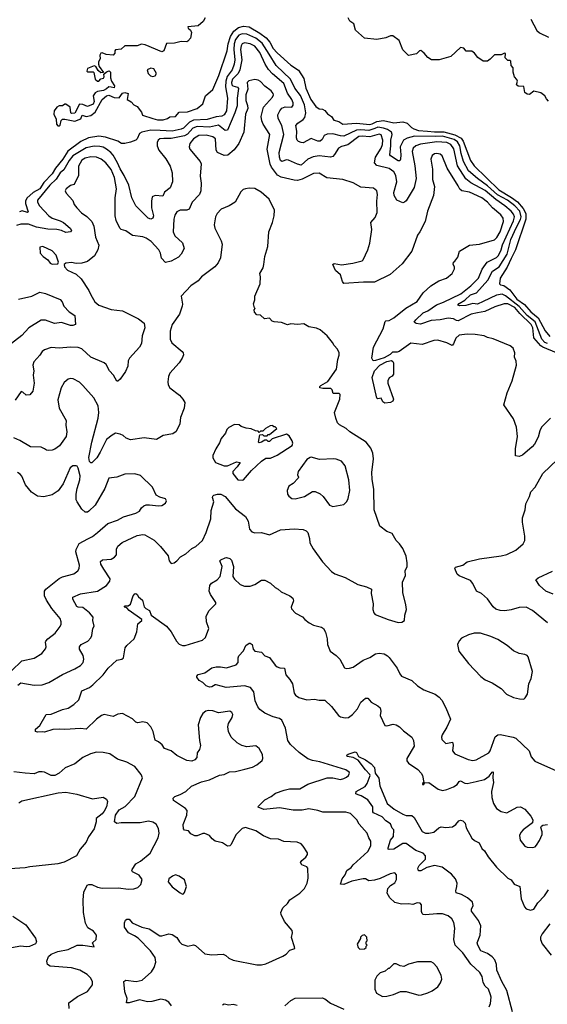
# Model space of a CAD drawing. Extents: x 2086813 to 2278017, y 548126 to 753336.
# Tile 127 of 256: x 2094316 to 2098983, y 641152 to 649860. Entities that reach past the tile are written whole.
import ezdxf

# ---------------------------------------------------------------- set-up
doc = ezdxf.new("R2010")
doc.units = 0

msp = doc.modelspace()

# ---------------------------------------------------------------- linework, layer by layer
at = {"layer": '0CON10XD'}
for points in [[(2095956, 649875), (2095938.8, 649845), (2095895, 649806.2), (2095805, 649797.5), (2095806.7, 649785), (2095826.1, 649766.1), (2095836.2, 649745), (2095826, 649695), (2095805, 649668.8), (2095795, 649664), (2095745, 649668), (2095685, 649650.8), (2095615, 649650), (2095591.2, 649585), (2095575, 649576.2), (2095425, 649637.5), (2095395, 649642.5), (2095355, 649630), (2095245, 649627.5), (2095215, 649600), (2095165, 649592.5), (2095157.5, 649585), (2095157, 649563), (2095143, 649547), (2095080.7, 649550.7), (2095045, 649566.7), (2095035, 649562.5), (2095023.8, 649545), (2095026.7, 649515), (2095013.6, 649486.4), (2095012.5, 649465), (2095020, 649445), (2095058.3, 649391.7), (2095035, 649390), (2095010.7, 649410.7), (2094990, 649445), (2094975, 649452.5), (2094915, 649428.8), (2094910, 649405), (2094915, 649397.5), (2094965, 649400), (2094972.5, 649392.5), (2094983.3, 649335), (2095005, 649316.2), (2095015, 649316.7), (2095035, 649336.7), (2095056.2, 649343.8), (2095062.5, 649355), (2095061.7, 649378.3), (2095085, 649400), (2095107, 649407), (2095120, 649395), (2095120, 649345), (2095127.5, 649315), (2095156.2, 649275), (2095152.5, 649257.5), (2095124.2, 649264.2), (2095105, 649266.7), (2095085, 649248), (2095057.5, 649235), (2095005, 649223.8), (2094985, 649213.3), (2094966.2, 649185), (2094975.8, 649135), (2094965, 649113.3), (2094915, 649092.5), (2094875, 649110), (2094845, 649112.5), (2094805, 649033.3), (2094775, 649030), (2094767.5, 649035), (2094762.5, 649085), (2094725, 649112.5), (2094715, 649112.5), (2094695, 649097.5), (2094665, 649097.5), (2094645, 649087.5), (2094620, 649055), (2094617.5, 649025), (2094639.3, 648979.3), (2094643.3, 648935), (2094655, 648922.5), (2094665, 648920), (2094673, 648927), (2094682.3, 648967.7), (2094695, 648980), (2094715, 648981.2), (2094805, 648963.3), (2094858.3, 648981.7), (2094870, 649015), (2094905, 649002.5), (2094945, 649011.2), (2094985, 649041.2), (2095046.7, 649155), (2095085, 649187.5), (2095105, 649192.5), (2095153, 649173), (2095195, 649170), (2095225, 649210), (2095245, 649216.7), (2095277, 649207), (2095267.5, 649155), (2095302, 649132), (2095325, 649107.5), (2095355, 649092.5), (2095392.5, 649042.5), (2095403.8, 649015), (2095494.2, 648985.8), (2095535.4, 648975.4), (2095585.4, 648974.6), (2095623.3, 648985), (2095645, 649001.2), (2095695, 649003.8), (2095728.3, 649041.7), (2095800, 649045), (2095885, 649075.7), (2095935.7, 649114.3), (2095960, 649185), (2096025, 649243.8), (2096078.9, 649365), (2096151.9, 649585), (2096159.8, 649645), (2096180.1, 649709.9), (2096211.3, 649758.7), (2096250.4, 649789.6), (2096295, 649803.1), (2096345.2, 649795.2), (2096440.9, 649740.9), (2096497.9, 649697.9), (2096529.5, 649659.5), (2096559.8, 649605), (2096593.3, 649566.7), (2096715, 649457.5), (2096783.1, 649413.1), (2096829.2, 649339.2), (2096848.8, 649255), (2096892.7, 649155), (2096935, 649091.2), (2096965, 649071.2), (2096995, 649067.5), (2097015, 649057.5), (2097038.3, 649028.3), (2097073.8, 649003.8), (2097095, 648971.2), (2097139.5, 648959.5), (2097175.7, 648935.7), (2097295, 648943.9), (2097415, 648933.4), (2097435, 648937.9), (2097475, 648960.1), (2097535, 648969.2), (2097625, 648948.6), (2097705, 648957.6), (2097744.7, 648944.7), (2097781.9, 648905), (2097803.3, 648893.3), (2097845, 648881), (2097925, 648874.9), (2097985, 648867.8), (2098069, 648869), (2098165, 648842), (2098220.9, 648810.9), (2098240.2, 648785), (2098302.7, 648615), (2098335, 648567.4), (2098555.2, 648355), (2098667.4, 648287.4), (2098718.9, 648248.9), (2098769.4, 648189.4), (2098792.3, 648145), (2098794.4, 648095), (2098701.9, 647825), (2098665, 647746.9), (2098627.5, 647672.5), (2098566.9, 647575), (2098559.2, 647525), (2098570, 647515), (2098599.2, 647509.2), (2098651, 647471), (2098715, 647388.1), (2098780.7, 647340.8), (2098838.6, 647275), (2098903.3, 647223.3), (2098965, 647109.3), (2099005, 647056.6)], [(2098995, 649140), (2098975, 649160), (2098962.5, 649185), (2098925, 649212.5), (2098865, 649226.2), (2098825, 649197.5), (2098805, 649200), (2098783.3, 649215), (2098775, 649267.5), (2098725, 649272.5), (2098710, 649285), (2098720, 649315), (2098715, 649330), (2098693, 649353), (2098680, 649395), (2098680, 649435), (2098662.5, 649455), (2098661.7, 649491.7), (2098655, 649500), (2098635, 649500), (2098611.7, 649521.7), (2098615, 649560), (2098605, 649562.5), (2098575, 649550), (2098515, 649548.8), (2098479.3, 649510.7), (2098455, 649492.5), (2098415, 649493.3), (2098370, 649525), (2098340, 649565), (2098315, 649580), (2098265, 649580), (2098245, 649607.5), (2098215, 649613.3), (2098130, 649535), (2098026.1, 649503.9), (2097960, 649505), (2097926.7, 649525), (2097894.2, 649564.2), (2097865, 649586.7), (2097854.2, 649585.8), (2097825, 649558.8), (2097755, 649542.5), (2097705, 649593.3), (2097673.3, 649675), (2097615.8, 649715.8), (2097595, 649716), (2097555, 649698.6), (2097475, 649685.7), (2097367, 649697), (2097286.3, 649766.3), (2097273.3, 649823.3), (2097238, 649848), (2097220.8, 649875)], [(2098838.1, 649865), (2098891.2, 649765), (2098915, 649744), (2098995, 649706.2)], [(2097458.9, 648898.9), (2097405, 648879.3), (2097335, 648886.4), (2097296.7, 648883.3), (2097185, 648830.2), (2097155, 648832), (2097085, 648850.4), (2097035, 648848.8), (2097008.5, 648835), (2096990.9, 648799.1), (2096974.7, 648785.3), (2096955, 648786.2), (2096895, 648810), (2096825, 648771.5), (2096805, 648773.1), (2096783.4, 648783.4), (2096772.2, 648795), (2096765.4, 648815), (2096768.9, 648875), (2096758.9, 648925), (2096775.6, 648945), (2096824, 648976), (2096838.8, 648995), (2096846.3, 649035), (2096835, 649106.5), (2096800.1, 649190.1), (2096751, 649255), (2096710.6, 649335), (2096584.8, 649455), (2096522.5, 649555), (2096460.7, 649650.7), (2096405, 649697.2), (2096325, 649732.7), (2096285, 649733.5), (2096255, 649723), (2096226.6, 649685), (2096212.3, 649645), (2096209.2, 649595), (2096218.6, 649505), (2096213.5, 649465), (2096194.8, 649415), (2096151.9, 649358.1), (2096138.9, 649315), (2096137.2, 649267.2), (2096154.7, 649165), (2096145.3, 649055), (2096125, 649019.1), (2096105, 649007.2), (2096055, 649001.4), (2095975, 648976.3), (2095855, 648972), (2095817.5, 648952.5), (2095765, 648901.2), (2095745, 648890.2), (2095665, 648874.8), (2095559.3, 648879.3), (2095476.8, 648883.2), (2095395.4, 648864.6), (2095375.5, 648854.5), (2095354.3, 648805), (2095344.4, 648795), (2095295, 648775.2), (2095245, 648763.8), (2095215.7, 648765.7), (2095184.7, 648784.7), (2095075, 648819.7), (2095015, 648830), (2094925, 648813.9), (2094857.5, 648782.5), (2094741.7, 648698.3), (2094698, 648625), (2094634.4, 648545.6), (2094605, 648497), (2094530.7, 648419.3), (2094495, 648364.8), (2094435, 648331.9), (2094379.8, 648280.2), (2094368.1, 648255), (2094366.3, 648235), (2094390.7, 648159.3), (2094385, 648156), (2094338.2, 648168.2), (2094315, 648160)], [(2096439.1, 649570.9), (2096395, 649626.4), (2096355, 649647.6), (2096305, 649654), (2096285, 649645.4), (2096275, 649627.5), (2096270.4, 649595), (2096280.2, 649505), (2096262.6, 649415), (2096247.5, 649382.5), (2096198.4, 649335), (2096190, 649305), (2096194.1, 649285), (2096202.9, 649275), (2096242.6, 649262.6), (2096251.7, 649251.7), (2096238.9, 649165), (2096241.2, 649098.8), (2096220.2, 649035), (2096155, 648883.5), (2096135, 648880.8), (2096075, 648927.5), (2095995, 648910.3), (2095885, 648916.4), (2095848.2, 648901.8), (2095802.1, 648847.9), (2095775, 648832.5), (2095655, 648808.1), (2095590.8, 648809.2), (2095556.7, 648805), (2095540, 648795), (2095532.5, 648775), (2095532.2, 648745), (2095547.1, 648707.1), (2095609, 648629), (2095648.5, 648565), (2095665.7, 648504.3), (2095668.6, 648425), (2095648, 648372), (2095598, 648335), (2095581.2, 648298.8), (2095514.2, 648305.8), (2095487.7, 648292.3), (2095481.4, 648255), (2095482.9, 648195), (2095500, 648125), (2095493.8, 648105), (2095475, 648094.3), (2095452.9, 648105), (2095342.9, 648215), (2095307.9, 648285), (2095281.3, 648395), (2095241.2, 648481.2), (2095205, 648540), (2095182.4, 648595), (2095141.9, 648661.9), (2095122.7, 648685), (2095083.8, 648715), (2095055, 648731), (2095025, 648738), (2094975, 648741.7), (2094905, 648727.6), (2094785, 648654.8), (2094752.6, 648615), (2094706.8, 648533.2), (2094673.8, 648505), (2094639.6, 648450.4), (2094582.4, 648395), (2094473.2, 648265), (2094474.6, 648245), (2094492.3, 648215), (2094572.9, 648125), (2094605, 648104.1), (2094675, 648082.4), (2094704.5, 648065), (2094764, 648015), (2094773.3, 647995), (2094766.7, 647985), (2094725, 647978.1), (2094685.3, 647995.3), (2094645, 648003.3), (2094565, 648007.6), (2094464.5, 648024.5), (2094395, 648050), (2094325, 648051.8), (2094289.4, 648040.6)], [(2099065.7, 646915), (2098942.4, 646962.4), (2098925, 646974.8), (2098865.3, 647045.3), (2098854, 647135), (2098840.3, 647165), (2098740.1, 647260.1), (2098695.1, 647315), (2098635, 647345.5), (2098603.2, 647346.8), (2098519.2, 647320.8), (2098431.4, 647278.6), (2098365, 647267.6), (2098310, 647255), (2098195, 647197.7), (2098179.1, 647199.1), (2098153, 647213), (2098105, 647219.6), (2098035, 647205.8), (2097955, 647199.3), (2097861.7, 647168.3), (2097823.2, 647173.2), (2097806.2, 647185), (2097819.2, 647205), (2097885, 647266.9), (2097926.1, 647283.9), (2098002.5, 647337.5), (2098065, 647361.2), (2098218.2, 647435), (2098306.1, 647505), (2098375, 647573.9), (2098405.9, 647654.1), (2098450, 647715), (2098532.7, 647757.3), (2098551.4, 647775), (2098575.6, 647824.4), (2098587.8, 647867.8), (2098685, 648082.1), (2098692.2, 648115), (2098685, 648138.8), (2098665.2, 648165), (2098608.2, 648215), (2098528.8, 648268.8), (2098435, 648349.4), (2098308.2, 648418.2), (2098263.2, 648453.2), (2098188.1, 648568.1), (2098156.5, 648716.5), (2098130.6, 648755), (2098095, 648773.1), (2098005, 648780.5), (2097861.3, 648758.7), (2097819.5, 648745), (2097797.9, 648725), (2097788.2, 648695), (2097812.5, 648567.5), (2097822.2, 648455), (2097805.3, 648375), (2097735, 648257.5), (2097721.5, 648245), (2097705, 648241.1), (2097651.9, 648265), (2097628, 648305), (2097627.2, 648332.8), (2097651.4, 648425), (2097642.3, 648482.3), (2097626.8, 648515), (2097585, 648542.5), (2097475, 648570.5), (2097453.7, 648593.7), (2097464.7, 648645), (2097514.7, 648725), (2097525.8, 648755), (2097527.9, 648795), (2097512.4, 648842.4), (2097495, 648846.4), (2097414.8, 648825.2), (2097345, 648831), (2097315, 648825.7), (2097218.2, 648751.8), (2097161.8, 648738.2), (2097135.6, 648725), (2097102.4, 648667.6), (2097085, 648649.2), (2097065, 648643.4), (2096965, 648654.7), (2096911.7, 648648.3), (2096864.1, 648625.9), (2096805, 648574.1), (2096775, 648581.2), (2096695, 648618.2), (2096675, 648619.5), (2096635, 648605.6), (2096623.5, 648613.5), (2096613.1, 648645), (2096610.8, 648685), (2096653.7, 648845), (2096634.2, 648925), (2096602.3, 648985), (2096601.2, 649018.8), (2096616, 649054), (2096635, 649078.1), (2096665, 649088.5), (2096722.5, 649087.5), (2096734.3, 649105), (2096734.5, 649125), (2096723.3, 649155), (2096685, 649208.9), (2096652, 649295), (2096551.9, 649381.9), (2096518.4, 649418.4), (2096487, 649467), (2096439.1, 649570.9)], [(2095495, 649358), (2095515, 649363.8), (2095526.2, 649385), (2095504.1, 649424.1), (2095475, 649432), (2095443.3, 649415), (2095454, 649385), (2095473.1, 649363.1), (2095495, 649358)], [(2096965, 648502.5), (2096915, 648500), (2096815, 648448.5), (2096775, 648437.1), (2096745, 648439.2), (2096627.8, 648467.8), (2096596.9, 648485), (2096544.7, 648555), (2096532.1, 648582.1), (2096505.3, 648715), (2096528.2, 648845), (2096469.7, 648935), (2096458.4, 648965), (2096453.6, 649005), (2096473.4, 649086.6), (2096551.5, 649175), (2096560.5, 649195), (2096557.8, 649207.8), (2096540.9, 649230.9), (2096483.3, 649273.3), (2096445, 649314.4), (2096426.1, 649326.1), (2096395, 649330.6), (2096341.8, 649318.2), (2096327.1, 649302.9), (2096335.7, 649245), (2096317.8, 649195), (2096317.5, 649145), (2096330.5, 649100.5), (2096333.8, 649075), (2096312.5, 649025), (2096297.8, 648865), (2096254.4, 648765), (2096212.6, 648707.4), (2096157.8, 648662.2), (2096125, 648658.9), (2096065, 648684.2), (2096055.4, 648705.4), (2096048.8, 648805), (2096024.7, 648824.7), (2095965, 648837.1), (2095901.2, 648835), (2095855, 648806.2), (2095821.1, 648765), (2095814.3, 648735), (2095821.4, 648715), (2095912, 648605), (2095921.4, 648585), (2095911.4, 648475), (2095923, 648413), (2095919.5, 648345), (2095908.1, 648315), (2095843.3, 648245), (2095815.3, 648184.7), (2095795, 648176.4), (2095735, 648176.7), (2095705, 648159.6), (2095689, 648131), (2095680.6, 648095), (2095672.9, 647985), (2095689.5, 647949.5), (2095756, 647885), (2095771.2, 647835), (2095744, 647785), (2095719.8, 647760.2), (2095655, 647724.3), (2095605, 647713.3), (2095570.6, 647750.6), (2095561.5, 647795), (2095548.2, 647825), (2095479.1, 647899.1), (2095435, 647928.2), (2095405, 647939.6), (2095315, 647952.5), (2095255, 647991.5), (2095215, 648004.3), (2095202.9, 648015), (2095170.8, 648085), (2095160, 648125), (2095160.9, 648285), (2095172.8, 648365), (2095155.3, 648465), (2095125.2, 648535.2), (2095076.9, 648595), (2095036.5, 648626.5), (2094995, 648642.7), (2094945, 648647.1), (2094895.8, 648635), (2094865, 648616.2), (2094837.7, 648565), (2094836.7, 648483.3), (2094805.4, 648414.6), (2094795, 648402.5), (2094765, 648394), (2094727.5, 648365), (2094720, 648345), (2094727.5, 648325), (2094785, 648260), (2094799.2, 648225), (2094822, 648195), (2094862.6, 648152.6), (2094909.5, 648119.5), (2094955, 648074), (2094971.1, 648035), (2094987.6, 647937.6), (2095015.5, 647865.5), (2095006.6, 647823.4), (2094977.9, 647772.1), (2094915, 647722), (2094865, 647705.8), (2094815, 647704), (2094775, 647711.2), (2094723.3, 647706.7), (2094710, 647695), (2094712.5, 647675), (2094740, 647645), (2094815, 647610), (2094859.4, 647569.4), (2094928.6, 647465), (2094946.5, 647426.5), (2094980, 647365), (2095015, 647335.8), (2095125, 647295.6), (2095225, 647285.7), (2095366.7, 647215), (2095416.8, 647176.8), (2095421.9, 647135), (2095398.6, 647065), (2095393.3, 646995), (2095377.5, 646965), (2095287.5, 646865), (2095276.7, 646843.3), (2095274, 646795), (2095252.3, 646747.7), (2095205, 646680), (2095185, 646663.3), (2095175, 646663.3), (2095145.7, 646715), (2095112, 646755), (2095081.4, 646811.4), (2095063.3, 646825), (2094945, 646876.4), (2094865, 646949.3), (2094835, 646959.3), (2094765, 646964.2), (2094665.9, 646954.1), (2094595, 646961.5), (2094535, 646940.5), (2094515.6, 646925), (2094495, 646892.5), (2094441.1, 646835), (2094432.7, 646805), (2094441.1, 646755), (2094434.7, 646715), (2094443.1, 646645), (2094431.2, 646575), (2094405, 646540.8), (2094375, 646539.2), (2094345, 646566.7), (2094328.3, 646571.7), (2094276, 646495)], [(2098985, 646997.2), (2098961.9, 647005), (2098935.2, 647035), (2098875, 647187.4), (2098805, 647244.7), (2098734.6, 647324.6), (2098615, 647419), (2098585, 647431.6), (2098535, 647424.5), (2098415, 647366.9), (2098365, 647345.4), (2098325, 647349.6), (2098261.7, 647331.7), (2098209.3, 647329.3), (2098192.5, 647335), (2098205, 647349.3), (2098255, 647378.4), (2098305, 647426), (2098356, 647444), (2098457.2, 647555), (2098498.9, 647635), (2098556.2, 647675), (2098629.7, 647785), (2098662, 647915), (2098710.3, 648025), (2098747.2, 648092.8), (2098751, 648115), (2098741.2, 648165), (2098695, 648213.3), (2098631.9, 648265), (2098541.7, 648311.7), (2098455, 648390.8), (2098365.2, 648455), (2098285, 648523.3), (2098241.4, 648605), (2098220.7, 648675), (2098209.1, 648745), (2098189, 648779), (2098160.8, 648800.8), (2098055, 648830.5), (2097995, 648825.5), (2097809, 648831), (2097745, 648812.9), (2097710.7, 648795), (2097680.9, 648735), (2097688, 648665), (2097684.6, 648625.4), (2097678.6, 648611.4), (2097665, 648610.8), (2097595, 648654.6), (2097590.8, 648665), (2097600.7, 648745), (2097600.3, 648795), (2097609.8, 648845), (2097604, 648864), (2097568.9, 648888.9), (2097535, 648901.2), (2097485, 648908.7), (2097458.9, 648898.9)], [(2099013, 646337), (2098932.5, 646255), (2098917.5, 646225), (2098901.7, 646168.3), (2098868.8, 646105), (2098848.3, 646081.7), (2098765, 646010), (2098735, 645997.5), (2098701.7, 646001.7), (2098703.3, 646065), (2098720.8, 646175), (2098711.9, 646255), (2098685, 646328.8), (2098598, 646455), (2098628.7, 646561.3), (2098672.9, 646665), (2098711.2, 646805), (2098709.3, 646839.3), (2098693.3, 646875), (2098696.7, 646915), (2098680, 646955), (2098655, 646976), (2098505, 647037.5), (2098455, 647048.8), (2098425, 647062.5), (2098345, 647075.8), (2098275, 647078), (2098205, 647068.6), (2098175, 647044), (2098155, 646992), (2098142.9, 646977.1), (2098095, 647002), (2098015, 647024.3), (2097978.7, 647021.3), (2097875, 646988.1), (2097775, 646998.8), (2097673.6, 646926.4), (2097655, 646920.4), (2097615, 646920.4), (2097592.2, 646897.8), (2097539.4, 646870.6), (2097465, 646844.6), (2097442.6, 646842.6), (2097432.5, 646865), (2097445.4, 646965), (2097531.6, 647125), (2097549.4, 647190.6), (2097555, 647197.1), (2097585, 647200.3), (2097625, 647222.4), (2097732.5, 647307.5), (2097832.1, 647367.9), (2097885, 647443.3), (2097952.7, 647507.3), (2098025, 647551.2), (2098092.5, 647575), (2098142.5, 647615), (2098162.5, 647655), (2098162.5, 647675), (2098150, 647695), (2098152.5, 647715), (2098166.4, 647723.6), (2098190.7, 647759.3), (2098207, 647813), (2098295, 647866.7), (2098385, 647874.2), (2098515, 647913.5), (2098538.2, 647935), (2098565.3, 647985), (2098596.5, 648075), (2098592, 648105), (2098573.2, 648135), (2098500, 648195), (2098455, 648245.8), (2098405, 648283.6), (2098295, 648333.1), (2098227.1, 648347.1), (2098210.7, 648360.7), (2098195, 648389.2), (2098096.6, 648546.6), (2098054.6, 648654.6), (2098035, 648670), (2098005, 648677.8), (2097985, 648673.1), (2097965, 648657.5), (2097952.5, 648625), (2097966.4, 648536.4), (2097968.9, 648445), (2097984.2, 648385), (2097975.8, 648305), (2097924, 648165), (2097903.9, 648076.1), (2097856.2, 647985), (2097833.8, 647955), (2097786.1, 647813.9), (2097699.5, 647700.5), (2097593.2, 647606.8), (2097455, 647539.2), (2097357.6, 647537.6), (2097185, 647528), (2097170.8, 647545), (2097155, 647602.5), (2097111.2, 647641.2), (2097087.5, 647695), (2097097.5, 647702.5), (2097161.7, 647691.7), (2097263.4, 647706.6), (2097345, 647726.2), (2097354.2, 647735.8), (2097396.9, 647825), (2097414.2, 647884.2), (2097432.5, 648005), (2097422, 648065), (2097459.5, 648110.5), (2097478.2, 648155), (2097474.5, 648255), (2097481.4, 648315), (2097476, 648345), (2097445, 648370), (2097335, 648378.6), (2097265, 648415.6), (2097175, 648447.1), (2097032, 648462), (2096965, 648502.5)], [(2094299.4, 643975), (2094325, 643994.4), (2094445, 643975.7), (2094515, 643976.7), (2094575, 643996.9), (2094695, 644070), (2094805, 644118.1), (2094852.8, 644147.2), (2094877.1, 644175), (2094884.3, 644205), (2094876.3, 644236.3), (2094845, 644293.3), (2094845.8, 644315), (2094861.2, 644335), (2094918, 644365), (2094945, 644392), (2094954.4, 644415), (2094964.2, 644475), (2094974.3, 644495.7), (2094964.4, 644545), (2094965.6, 644575), (2094935, 644615.4), (2094875, 644661.5), (2094835, 644664.4), (2094821.5, 644671.5), (2094787.5, 644735), (2094787.7, 644752.3), (2094855, 644781.1), (2095005, 644807.1), (2095083.6, 644856.4), (2095114.3, 644895), (2095116.9, 644915), (2095059.3, 644999.3), (2095034.6, 645045), (2095031.2, 645068.8), (2095048.3, 645081.7), (2095125, 645089.5), (2095154.6, 645105.4), (2095172.1, 645127.9), (2095174, 645176), (2095183.3, 645205), (2095222.5, 645235), (2095355, 645297.3), (2095405, 645306.9), (2095423.4, 645303.4), (2095507.2, 645257.2), (2095561.8, 645201.8), (2095628.7, 645118.7), (2095637.5, 645075), (2095655, 645051.2), (2095682.5, 645055), (2095706.8, 645073.2), (2095739.7, 645110.3), (2095785, 645135.8), (2095837.6, 645182.4), (2095875, 645202), (2095932.5, 645255), (2095965.5, 645325), (2096007.1, 645445), (2096010.6, 645519.4), (2096033.6, 645596.4), (2096021.2, 645635), (2096023.8, 645645), (2096034.5, 645655.5), (2096065, 645662.9), (2096095, 645662.5), (2096135, 645642.5), (2096224.6, 645534.6), (2096313.3, 645465), (2096336, 645425), (2096350, 645355), (2096369.3, 645329.3), (2096395, 645321.2), (2096455, 645323.3), (2096525, 645304.2), (2096622.8, 645347.2), (2096745, 645357.8), (2096825, 645351.9), (2096850.7, 645340.7), (2096865.4, 645325.4), (2096879.3, 645270.7), (2096882.6, 645232.6), (2096911.3, 645181.3), (2096994.2, 645065), (2097075, 644981.2), (2097105, 644958.8), (2097195, 644926), (2097307.5, 644865), (2097385, 644844), (2097427.5, 644825), (2097426.7, 644785), (2097443.3, 644695), (2097440, 644645), (2097447.5, 644615), (2097460.7, 644600.7), (2097575, 644554), (2097665, 644527.5), (2097697, 644533), (2097720, 644545), (2097722.5, 644595), (2097736.7, 644645), (2097733.3, 644685), (2097706.7, 644795), (2097703.8, 644885), (2097729.2, 644945), (2097725.8, 644985), (2097744.3, 645025), (2097744.4, 645055), (2097734.2, 645114.2), (2097705, 645182.5), (2097676.7, 645225), (2097646.7, 645255), (2097612.5, 645315), (2097597.5, 645322.5), (2097565, 645333.3), (2097501.2, 645381.2), (2097451.9, 645525), (2097449.4, 645705), (2097433.3, 645795), (2097430.6, 645855), (2097446.7, 645975), (2097439.4, 646025), (2097421.7, 646071.7), (2097382.4, 646122.4), (2097236.2, 646215), (2097203.8, 646245), (2097145, 646278), (2097128.8, 646295), (2097112, 646335), (2097101.9, 646385), (2097149.4, 646505), (2097152, 646545), (2097142.7, 646552.7), (2097088.8, 646555), (2097081.2, 646585), (2097067.3, 646597.3), (2096997, 646597), (2096970, 646605), (2096970, 646615), (2096980, 646625), (2097040.9, 646659.1), (2097117.7, 646767.7), (2097130, 646855), (2097143, 646893), (2097142.5, 646915), (2097127.5, 646945), (2097097, 646977), (2097082.5, 647005), (2097035, 647062.5), (2096975, 647117.5), (2096941.7, 647131.7), (2096875, 647142.5), (2096829.3, 647169.3), (2096773.3, 647163.3), (2096715, 647170), (2096685, 647162.5), (2096633, 647183), (2096568.3, 647188.3), (2096550, 647195), (2096525, 647220), (2096483, 647213), (2096447, 647247), (2096415, 647250), (2096393, 647273), (2096390, 647295), (2096400, 647305), (2096392.5, 647312.5), (2096383.6, 647346.4), (2096396.4, 647383.6), (2096397.5, 647415), (2096442.5, 647525), (2096447.5, 647585), (2096440, 647615), (2096468.8, 647665), (2096476.1, 647693.9), (2096486.2, 647765), (2096511.2, 647855), (2096518.8, 647985), (2096553.8, 648065), (2096566.2, 648125), (2096568.8, 648175), (2096521.7, 648271.7), (2096451.2, 648335), (2096395, 648365.8), (2096345, 648370.8), (2096313.8, 648363.8), (2096293, 648357), (2096271.9, 648338.1), (2096222.5, 648245), (2096170, 648215), (2096097.5, 648185), (2096064.3, 648145), (2096049.2, 648115), (2096038, 648045), (2096041.2, 648015), (2096099.2, 647905), (2096107.1, 647875), (2096092.5, 647755), (2096071.2, 647708.8), (2096042, 647675), (2095925.8, 647585), (2095895, 647549.2), (2095830.8, 647505), (2095743.8, 647415), (2095756.2, 647345), (2095753.8, 647325), (2095730.8, 647255), (2095664.3, 647165), (2095647.5, 647105), (2095646, 647035), (2095661.4, 647001.4), (2095754.4, 646924.4), (2095762, 646915), (2095764.2, 646895), (2095754.2, 646865.8), (2095727.5, 646825), (2095645, 646733.8), (2095632.9, 646705), (2095625.7, 646655.7), (2095630.3, 646630.3), (2095645, 646603.8), (2095728.9, 646538.9), (2095759.2, 646505), (2095775.8, 646475), (2095772.5, 646425), (2095738.3, 646341.7), (2095734, 646285), (2095701.3, 646218.7), (2095671.3, 646198.7), (2095585, 646182.9), (2095525, 646148.6), (2095417, 646163), (2095295, 646144), (2095257.7, 646157.7), (2095231.7, 646181.7), (2095205.6, 646195.6), (2095165, 646202.5), (2095135, 646186.9), (2095085, 646147.8), (2095029.2, 646035), (2094998.9, 645985), (2094978, 645965), (2094955, 645941.2), (2094945, 645940), (2094935, 645952.5), (2094926.8, 645986.8), (2094955.3, 646125), (2095011.6, 646335), (2095015.2, 646385.2), (2095010, 646445), (2094971.4, 646515), (2094876, 646625), (2094845, 646654), (2094790, 646685), (2094765, 646688), (2094745, 646682), (2094709.7, 646650.3), (2094684.3, 646605), (2094653.2, 646496.8), (2094664.3, 646425), (2094726.9, 646315), (2094725.5, 646275), (2094734.6, 646215), (2094727.5, 646175), (2094668.8, 646091.2), (2094628.5, 646061.5), (2094605, 646051.8), (2094575, 646049.5), (2094553.6, 646053.6), (2094535.5, 646065.5), (2094505, 646080), (2094410.9, 646080.9), (2094317.3, 646137.3), (2094265, 646161.5)], [(2094605, 647696.7), (2094655, 647700), (2094660, 647715), (2094637.7, 647777.7), (2094603.3, 647815), (2094520, 647855), (2094495, 647847.5), (2094498.8, 647795), (2094524.3, 647764.3), (2094566.2, 647735), (2094586.1, 647706.1), (2094605, 647696.7)], [(2094305, 647386.9), (2094423.9, 647416.1), (2094495, 647450.9), (2094545, 647437.5), (2094675, 647385.7), (2094692, 647365), (2094706, 647325), (2094755.4, 647275.4), (2094803.8, 647245), (2094810, 647165), (2094786, 647154), (2094765.6, 647154.4), (2094685, 647183.3), (2094624.2, 647174.2), (2094545, 647203.6), (2094505, 647201.9), (2094396, 647135), (2094335, 647068), (2094204.1, 646965.9)], [(2097545, 646468.8), (2097529.5, 646479.5), (2097515, 646512.5), (2097485, 646506.7), (2097475, 646512.5), (2097434.3, 646695), (2097455, 646753.3), (2097501.9, 646805), (2097565, 646836.9), (2097604.4, 646844.4), (2097617.8, 646837.8), (2097622.5, 646825), (2097623.8, 646726.2), (2097612.5, 646707.5), (2097585, 646692.5), (2097572.5, 646665), (2097572.5, 646645), (2097622.5, 646505), (2097616.7, 646485), (2097595, 646473.3), (2097545, 646468.8)], [(2096283.9, 645786.1), (2096295, 645791.2), (2096366.1, 645873.9), (2096455, 645956.7), (2096495, 645982.5), (2096535, 645982.5), (2096595, 646007.5), (2096726.4, 646093.6), (2096732.5, 646115), (2096726.7, 646135), (2096699.5, 646179.5), (2096675, 646193.3), (2096548.3, 646151.7), (2096525, 646130), (2096515, 646130), (2096501.7, 646141.7), (2096485, 646142.5), (2096456.7, 646123.3), (2096435, 646117.5), (2096427.5, 646125), (2096441.7, 646188.3), (2096465, 646190), (2096475, 646180), (2096505, 646180), (2096515, 646190), (2096525, 646190), (2096590, 646245), (2096575, 646260), (2096565, 646260), (2096555, 646270), (2096533, 646267), (2096490, 646245), (2096468.3, 646221.7), (2096445, 646220), (2096435, 646210), (2096425, 646220), (2096403, 646223), (2096365, 646242.5), (2096318.3, 646248.3), (2096275, 646262.5), (2096257, 646277), (2096215, 646280), (2096165, 646252.5), (2096147.5, 646235), (2096136.1, 646203.9), (2096097.5, 646155), (2096083.6, 646116.4), (2096050, 646065), (2096023.8, 646006.2), (2096023.3, 645985), (2096047.5, 645945), (2096124.3, 645914.3), (2096155, 645914.4), (2096235, 645950), (2096266.7, 645945), (2096240, 645905), (2096202.9, 645865), (2096201.2, 645845), (2096245, 645790), (2096283.9, 645786.1)], [(2098986.2, 644526.2), (2098852, 644635), (2098797.5, 644665), (2098735, 644662.9), (2098665, 644640.6), (2098607.2, 644632.8), (2098565, 644634.5), (2098527.2, 644647.2), (2098505, 644668), (2098455, 644737.5), (2098400, 644785), (2098356.2, 644806.2), (2098326, 644875), (2098305, 644900.8), (2098205, 644940.8), (2098186.2, 644955), (2098166.7, 645005), (2098172.3, 645017.7), (2098235, 645036.7), (2098275, 645064.2), (2098385, 645091.9), (2098575, 645117.1), (2098625, 645130), (2098705, 645168.8), (2098770, 645225), (2098783.3, 645255), (2098783.6, 645293.6), (2098764.2, 645415), (2098764.2, 645455), (2098787.8, 645525), (2098792.9, 645577.1), (2098826.2, 645643.8), (2098836.7, 645683.3), (2098875, 645726.2), (2098944.5, 645845.5), (2099138.3, 646031.7)], [(2097085, 645553.3), (2097185, 645573.3), (2097210.5, 645599.5), (2097222, 645625), (2097235.8, 645695), (2097228.3, 645791.7), (2097193.9, 645913.9), (2097163.3, 645955), (2097115, 645972), (2097095, 645976), (2096968.3, 645971.7), (2096895, 645990), (2096885, 645987.5), (2096855, 645970), (2096780, 645865), (2096773.3, 645835), (2096782.5, 645815), (2096780, 645805), (2096735, 645758), (2096696.4, 645733.6), (2096682, 645695), (2096683.8, 645665), (2096696.1, 645646.1), (2096725, 645626.7), (2096751.7, 645621.7), (2096835, 645644.2), (2096905, 645686), (2096928.6, 645688.6), (2096975, 645667.5), (2097001.7, 645641.7), (2097057, 645567), (2097085, 645553.3)], [(2094245, 644102.2), (2094335, 644190.5), (2094445, 644213.1), (2094511.2, 644255), (2094546, 644295), (2094551.2, 644315), (2094543.6, 644353.6), (2094548.8, 644365), (2094566, 644385), (2094630.8, 644435), (2094675, 644493.8), (2094684.2, 644515), (2094684.2, 644535), (2094672.9, 644565), (2094601.5, 644651.5), (2094552.1, 644725), (2094534.5, 644765.5), (2094534.5, 644805), (2094547.2, 644822.8), (2094665, 644917.8), (2094695, 644932.2), (2094795, 644958), (2094831.2, 644985), (2094842.7, 645007.3), (2094844.4, 645035), (2094813.7, 645153.7), (2094816.4, 645175), (2094841.8, 645228.2), (2094920.4, 645269.6), (2094959.8, 645290.2), (2095005, 645324.4), (2095095, 645404.5), (2095180, 645435), (2095235, 645461.9), (2095345, 645494.4), (2095375, 645513.3), (2095395, 645544), (2095415, 645560), (2095435, 645568), (2095465, 645568.6), (2095545, 645559.2), (2095575, 645562), (2095605, 645583.3), (2095616.2, 645605), (2095605, 645623.3), (2095556.1, 645636.1), (2095523.6, 645653.6), (2095490, 645725), (2095385, 645828.6), (2095335, 645844.4), (2095245, 645839.4), (2095175, 645813.1), (2095105, 645804), (2095070, 645715), (2094984.5, 645565), (2094927.8, 645512.2), (2094914.7, 645505.3), (2094895, 645505.4), (2094865, 645531.2), (2094823.4, 645595), (2094816.7, 645615), (2094816, 645665), (2094823.6, 645715), (2094848.8, 645791.2), (2094852.5, 645825), (2094834.1, 645894.1), (2094825, 645910), (2094815, 645914.4), (2094785, 645913.6), (2094762.2, 645897.8), (2094700, 645755), (2094657.8, 645692.2), (2094603.3, 645656.7), (2094529.5, 645640.5), (2094475, 645647.1), (2094420.1, 645680.1), (2094368.9, 645745), (2094335, 645824), (2094320.7, 645840.7), (2094295.5, 645855.5)], [(2095361.2, 643641.2), (2095345, 643648), (2095315, 643677.1), (2095225, 643724.3), (2095185, 643719.2), (2095143.9, 643696.1), (2095065, 643715.6), (2095038.8, 643705), (2094996, 643675), (2094905, 643586), (2094855, 643590.6), (2094715, 643581.5), (2094665, 643585.6), (2094608.3, 643581.7), (2094535, 643557.5), (2094515, 643562.5), (2094475, 643557.5), (2094457.5, 643565), (2094457.5, 643585), (2094493, 643617), (2094550, 643715), (2094595, 643718.8), (2094695, 643759.2), (2094745, 643772.5), (2094795.8, 643804.2), (2094840, 643845), (2094865, 643923.3), (2094933.8, 643955), (2094963.8, 643976.2), (2095055, 644066.2), (2095098, 644125), (2095174.4, 644195.6), (2095220, 644205), (2095233.6, 644216.4), (2095250, 644305), (2095265, 644326.2), (2095330, 644385), (2095352.2, 644445), (2095362.3, 644517.7), (2095397.5, 644545), (2095396.7, 644555), (2095283.6, 644633.6), (2095265, 644657.5), (2095240, 644665), (2095250, 644675), (2095275, 644676.7), (2095297.9, 644692.1), (2095320.6, 644765), (2095335, 644782), (2095345, 644783.8), (2095355, 644776.7), (2095366.7, 644755), (2095402, 644725), (2095416.8, 644666.8), (2095431.4, 644651.4), (2095463.8, 644635), (2095480, 644595), (2095613.8, 644495), (2095656.2, 644445), (2095702.7, 644362.7), (2095725.9, 644335.9), (2095755, 644324.2), (2095780, 644325), (2095932.5, 644372.5), (2095961.2, 644395), (2095990, 644475), (2095967.5, 644535), (2095966.1, 644583.9), (2095992.5, 644635), (2096052.5, 644695), (2096052.5, 644705), (2096003.3, 644775), (2095993.6, 644806.4), (2095997.5, 644855), (2096014.2, 644875.8), (2096063.3, 644905), (2096090, 644935), (2096106.9, 645025), (2096088, 645075), (2096095.8, 645084.2), (2096135, 645100), (2096145, 645103.3), (2096175, 645096.2), (2096191.2, 645081.2), (2096208.9, 645025), (2096201.4, 644935), (2096215, 644912), (2096266.2, 644865), (2096305, 644849.4), (2096355, 644850), (2096395.4, 644864.6), (2096455, 644903.8), (2096483.9, 644903.9), (2096535, 644876.2), (2096575, 644837.5), (2096603.6, 644823.6), (2096629.5, 644799.5), (2096705, 644764.3), (2096732, 644745), (2096738.8, 644721.2), (2096716.7, 644665), (2096720.7, 644650.7), (2096755, 644610), (2096818.8, 644578.8), (2096837.5, 644555), (2096875.9, 644525.9), (2096915.7, 644505.7), (2096985, 644486.7), (2097004.2, 644475), (2097022.3, 644442.3), (2097036.2, 644385), (2097040, 644335), (2097062.5, 644275), (2097115, 644236.7), (2097146.7, 644205), (2097189.3, 644129.3), (2097205, 644123.3), (2097233.9, 644123.9), (2097265, 644134.2), (2097355, 644195.7), (2097415, 644220), (2097465, 644251.4), (2097495, 644256.7), (2097540.4, 644250.4), (2097569.2, 644235), (2097585, 644218), (2097654.2, 644125), (2097677.5, 644075), (2097694.5, 644054.5), (2097785, 644016), (2097835, 643968.8), (2097892.1, 643932.1), (2097990, 643895), (2098027.4, 643867.4), (2098051.1, 643841.1), (2098085.6, 643775.6), (2098125.8, 643675), (2098095, 643603.3), (2098054, 643535), (2098048, 643515), (2098051.2, 643495), (2098085, 643458.8), (2098145, 643470), (2098150, 643445), (2098143.5, 643395), (2098165, 643367.5), (2098284.2, 643315.8), (2098325, 643308.9), (2098355, 643313.1), (2098465, 643376.2), (2098477.5, 643395), (2098523, 643517), (2098545, 643536.2), (2098565, 643539.2), (2098682.5, 643515), (2098704.5, 643504.5), (2098822.5, 643395), (2098840.7, 643340.7), (2098872.1, 643302.1), (2099065, 643218.1)], [(2099035, 644780.6), (2098970, 644805), (2098915, 644856.7), (2098883.3, 644905), (2098902.5, 644925), (2099028.4, 644981.6)], [(2098775, 643851.2), (2098788.8, 643861.2), (2098808.8, 643895), (2098819.2, 643985), (2098841.2, 644035), (2098853.3, 644095), (2098814.1, 644224.1), (2098805, 644236.7), (2098785.9, 644245.9), (2098734.4, 644254.4), (2098685, 644279.2), (2098628, 644325), (2098545, 644379.2), (2098485, 644406), (2098393.6, 644433.6), (2098335, 644433.3), (2098285, 644420), (2098225, 644390), (2098203.9, 644366.1), (2098190, 644335), (2098200, 644275), (2098286.1, 644166.1), (2098395, 644051.2), (2098435, 644021.2), (2098495, 643996.2), (2098575, 643943.8), (2098622.5, 643895), (2098685, 643866.2), (2098736.2, 643853.8), (2098775, 643851.2)], [(2098469.1, 641130.9), (2098482, 641158), (2098485.4, 641215), (2098480.9, 641235), (2098464.3, 641285), (2098433.9, 641313.9), (2098415.4, 641345.4), (2098407.1, 641397.1), (2098385.5, 641435), (2098306.6, 641506.6), (2098236.9, 641606.9), (2098167.1, 641675), (2098156.5, 641725), (2098164.2, 641825.8), (2098155.6, 641875), (2098139.1, 641909.1), (2098105, 641935.6), (2098055, 641951.1), (2098005, 641953.3), (2097905, 641942.5), (2097886.1, 641946.1), (2097876, 641956), (2097871.9, 641971.9), (2097871.2, 642031.2), (2097857.5, 642047.5), (2097831.3, 642048.7), (2097795, 642035.5), (2097755, 642041.5), (2097695, 642039.1), (2097635, 642053.8), (2097591.2, 642095), (2097567.5, 642135), (2097571.4, 642175), (2097595, 642202.5), (2097634.5, 642225.5), (2097650.6, 642255), (2097648.5, 642298.5), (2097634.1, 642314.1), (2097593.6, 642306.4), (2097503.8, 642265), (2097455, 642250), (2097405, 642245.6), (2097375, 642260.8), (2097355, 642263.1), (2097255, 642242.2), (2097185, 642211.4), (2097154.2, 642214.2), (2097168.3, 642261.7), (2097195, 642297.5), (2097210, 642335), (2097247, 642363), (2097265, 642386.7), (2097396.1, 642505), (2097422.3, 642555), (2097421.9, 642595), (2097403.3, 642625), (2097390.8, 642665), (2097320, 642745), (2097298.6, 642785), (2097241.1, 642841.1), (2097202.1, 642852.1), (2096998.1, 642851.9), (2096954.5, 642865.5), (2096875, 642882.2), (2096815, 642870.5), (2096735, 642868.5), (2096615, 642888.5), (2096475, 642876), (2096426.7, 642895), (2096430, 642905), (2096485, 642959.5), (2096541.1, 642988.9), (2096580.5, 643019.5), (2096655, 643046.7), (2096702.4, 643057.6), (2096795, 643058.1), (2096865, 643099.2), (2097035, 643153.8), (2097085, 643153.8), (2097155, 643141.5), (2097185, 643148.5), (2097208, 643162), (2097223.8, 643175), (2097233.3, 643195), (2097230, 643205), (2097200, 643225), (2096972.2, 643297.8), (2096905, 643306.9), (2096865, 643324.2), (2096787.8, 643377.8), (2096710.4, 643450.4), (2096687.3, 643485), (2096666.8, 643595), (2096635, 643664.4), (2096615, 643680.8), (2096558.8, 643695), (2096485, 643725.5), (2096440.1, 643760.1), (2096422.4, 643782.4), (2096398.5, 643835), (2096387.5, 643915), (2096356.9, 643955), (2096305, 643967.5), (2096142.6, 643952.6), (2096055, 643978.8), (2096045, 643978.8), (2096015, 643960), (2095995, 643957.5), (2095965, 643968), (2095936.9, 643996.9), (2095903.3, 644015), (2095882.5, 644045), (2095882.5, 644055), (2095895, 644070), (2095955, 644084), (2096015, 644127.5), (2096053.3, 644136.7), (2096092.1, 644137.9), (2096145, 644126.7), (2096231.2, 644155), (2096247.5, 644175), (2096248.5, 644215), (2096255.6, 644235), (2096295, 644278.8), (2096318, 644325), (2096345, 644346), (2096356.4, 644346.4), (2096373.6, 644333.6), (2096382.7, 644292.7), (2096395, 644276.2), (2096455, 644265.8), (2096484.2, 644234.2), (2096525, 644220), (2096575, 644152.5), (2096595, 644135.7), (2096617.6, 644127.6), (2096658.8, 644125), (2096670, 644065), (2096705.7, 644025), (2096730, 643985), (2096743.5, 643905), (2096757.1, 643885), (2096784.7, 643864.7), (2096855.6, 643844.4), (2096925, 643850.8), (2096965, 643842.5), (2097015, 643841.2), (2097075, 643786.2), (2097135.5, 643705.5), (2097154.4, 643694.4), (2097195, 643685.7), (2097225, 643689.4), (2097261.4, 643715), (2097303.9, 643766.1), (2097335, 643824)], [(2097335, 643824), (2097375, 643858.8), (2097395, 643858.8), (2097425, 643822.9), (2097485, 643791.9), (2097504.2, 643775), (2097512, 643745), (2097503.8, 643705), (2097545, 643617.5), (2097565, 643613.8), (2097619.5, 643630.5), (2097645, 643624.4), (2097675, 643606), (2097710.2, 643570.2), (2097783.9, 643515), (2097798.9, 643485), (2097805.8, 643435), (2097740, 643325), (2097740, 643305), (2097755, 643283.8), (2097839.1, 643229.1), (2097866.6, 643196.6), (2097878.6, 643175), (2097890, 643115), (2097880, 643105), (2097880, 643095), (2097890, 643095), (2097898.3, 643111.7), (2097935, 643112.5), (2098016.7, 643055), (2098055, 643044.3), (2098095, 643052.5), (2098155, 643075.8), (2098185, 643095.7), (2098205, 643123.3), (2098215, 643128.2), (2098255, 643109.1), (2098275, 643106.2), (2098355, 643121.8), (2098428.4, 643141.6), (2098469.4, 643170.6), (2098495, 643206), (2098505, 643207.5), (2098502, 643155), (2098507.8, 643115), (2098490.6, 643035), (2098492.6, 642982.6), (2098507.4, 642927.4), (2098534.4, 642884.4), (2098575, 642856.2), (2098625, 642846.2), (2098715.7, 642894.3), (2098745, 642899.2), (2098785, 642877.5), (2098838.8, 642815), (2098856.7, 642785), (2098853.6, 642756.4), (2098768.8, 642695), (2098749.1, 642670.9), (2098738.6, 642645), (2098743.2, 642603.2), (2098785, 642552), (2098805, 642542.5), (2098852.3, 642537.7), (2098875, 642546.2), (2098889.1, 642560.9), (2098915, 642600), (2098937.5, 642655), (2098938.3, 642678.3), (2098927.5, 642715), (2098931.7, 642728.3), (2098943, 642737), (2098985, 642742.5)], [(2095659.8, 641139.8), (2095635, 641170), (2095605, 641189.2), (2095565, 641197.5), (2095485, 641176.9), (2095445.5, 641174.5), (2095375, 641192.5), (2095285, 641166), (2095260, 641165), (2095266.7, 641205), (2095247, 641263), (2095237.1, 641355), (2095255, 641366.1), (2095345.5, 641354.5), (2095400, 641365), (2095481.7, 641438.3), (2095505, 641476.7), (2095521.1, 641525), (2095514.5, 641565), (2095473.5, 641625), (2095365, 641735.8), (2095332.5, 641757.5), (2095277.5, 641785), (2095242.5, 641835), (2095243, 641873), (2095251.2, 641895), (2095265, 641905.5), (2095285, 641905.5), (2095312.4, 641872.4), (2095395.6, 641835.6), (2095461.1, 641821.1), (2095555, 641759.2), (2095575, 641758.1), (2095635, 641775.7), (2095665, 641768.6), (2095705, 641744), (2095730.8, 641705), (2095752, 641685), (2095802.3, 641667.7), (2095855, 641678.6), (2095872.9, 641672.9), (2095955, 641600), (2096015, 641590), (2096115, 641594.3), (2096138.8, 641585), (2096165, 641559.2), (2096205, 641542.5), (2096415, 641501.2), (2096455, 641501.4), (2096495, 641510.8), (2096645, 641576.7), (2096672.5, 641595), (2096705, 641630), (2096750, 641645), (2096748.3, 641661.7), (2096721.7, 641741.7), (2096728.8, 641785), (2096726, 641805), (2096660, 641885), (2096630, 641945), (2096627.5, 641965), (2096643.8, 642005), (2096685.7, 642044.3), (2096706, 642075), (2096795, 642134), (2096835, 642176), (2096860.6, 642225), (2096868, 642268), (2096864.3, 642355), (2096855, 642367.5), (2096813.3, 642385), (2096801.2, 642405), (2096811.2, 642425), (2096847.6, 642452.4), (2096863, 642477), (2096860.7, 642490.7), (2096825, 642550), (2096805, 642571.2), (2096770, 642585), (2096652.3, 642592.3), (2096605, 642612.5), (2096535, 642615.5), (2096473.1, 642643.1), (2096405, 642687.8), (2096313.9, 642716.1), (2096285, 642707.5), (2096229.5, 642650.5), (2096188, 642565), (2096175, 642553.8), (2096155, 642552), (2096109.4, 642579.4), (2096045.7, 642595.7), (2096018.8, 642615), (2095995.8, 642645.8), (2095955, 642663.8), (2095935, 642663.3), (2095885, 642643.3), (2095865, 642643.3), (2095830.7, 642660.7), (2095810, 642685), (2095775, 642692.5), (2095764.2, 642704.2), (2095763.2, 642743.2), (2095794.2, 642825.8), (2095798, 642865), (2095783.8, 642885), (2095676.7, 642955), (2095673.8, 642975), (2095688.8, 642991.2), (2095735, 643007.1), (2095785, 643034.2), (2095835, 643082), (2095925, 643118.6), (2095995, 643137.1), (2096082.4, 643177.6), (2096125, 643186), (2096173, 643207), (2096225, 643210.6), (2096309.1, 643230.9), (2096375, 643250.8), (2096415, 643271.2), (2096461.7, 643308.3), (2096468, 643325), (2096465, 643362.5), (2096436, 643415), (2096405, 643438), (2096325, 643428.8), (2096281.2, 643441.2), (2096240, 643465), (2096186.2, 643515), (2096164, 643565), (2096158, 643605), (2096164.2, 643635.8), (2096195, 643687.5), (2096201.2, 643715), (2096193.9, 643733.9), (2096175, 643743.8), (2096075, 643731.2), (2096025, 643748.8), (2095985, 643751.2), (2095962.5, 643745), (2095935.9, 643724.1), (2095915, 643687.5), (2095896.2, 643625), (2095906.2, 643485), (2095915, 643440), (2095906.2, 643405), (2095886.2, 643375), (2095883.3, 643335), (2095866.1, 643313.9), (2095838.3, 643301.7), (2095795, 643308), (2095705, 643353.8), (2095655, 643393.3), (2095597.5, 643415), (2095575.7, 643445.7), (2095545, 643473.3), (2095515, 643487.5), (2095495.9, 643565.9), (2095475, 643606.7), (2095445, 643641.2), (2095405, 643649.2), (2095361.2, 643641.2)], [(2094754, 641115), (2094752, 641165), (2094828.3, 641221.7), (2094915.4, 641264.6), (2094961.2, 641325), (2094960, 641355), (2094941.9, 641385), (2094912.9, 641415), (2094849.2, 641455), (2094774.2, 641474.2), (2094585, 641490.5), (2094562.8, 641505), (2094557.6, 641535), (2094571.8, 641575), (2094595, 641595.8), (2094655, 641620.2), (2094745, 641637.2), (2094825, 641674.7), (2094875.8, 641675.8), (2094975, 641660), (2094960, 641695), (2094993.3, 641725), (2094996.7, 641765), (2094969.1, 641799.1), (2094918.6, 641828.6), (2094898.9, 641868.9), (2094880.7, 641965), (2094877.5, 642075), (2094885, 642144.2), (2094912.5, 642205), (2094928.2, 642211.8), (2094955, 642210.3), (2095005, 642188.1), (2095045, 642178.6), (2095191.7, 642181.7), (2095275, 642170.8), (2095325, 642172), (2095360, 642185), (2095387, 642213), (2095398.8, 642255), (2095373.3, 642295), (2095315, 642323.3), (2095308.8, 642335), (2095311.2, 642345), (2095343.8, 642395), (2095385, 642417.1), (2095470.8, 642489.2), (2095542.2, 642625), (2095548.9, 642665), (2095545, 642706.7), (2095522.5, 642745), (2095495, 642764.4), (2095455, 642772.7), (2095381.8, 642758.2), (2095215, 642756.5), (2095175, 642751.4), (2095156, 642765), (2095165, 642825.8), (2095195, 642871.5), (2095249.4, 642900.6), (2095335, 642988.6), (2095403.8, 643155), (2095391.2, 643185), (2095334.4, 643254.4), (2095265, 643294.3), (2095181.2, 643321.2), (2095115, 643366.7), (2095055, 643379.5), (2094995, 643382.2), (2094943, 643367), (2094874.5, 643335.5), (2094805, 643279.2), (2094717.9, 643242.1), (2094666, 643195), (2094626.2, 643175), (2094595, 643175.9), (2094535, 643206.4), (2094515, 643208.9), (2094485, 643206.9), (2094445, 643191.8), (2094365, 643197.1), (2094265, 643206.9)], [(2098674.2, 641085.8), (2098626.8, 641275), (2098582.4, 641355), (2098537.3, 641455), (2098533.3, 641505), (2098518.8, 641545), (2098495, 641573.3), (2098455, 641602.7), (2098394, 641624), (2098367.9, 641675), (2098362.7, 641695), (2098388.9, 641765), (2098394.6, 641845), (2098375, 641892.5), (2098311.9, 641975), (2098313.5, 641995), (2098326.5, 642025), (2098321.9, 642055), (2098278.8, 642095), (2098225, 642122.9), (2098177.5, 642137.5), (2098173.1, 642155), (2098184.4, 642194.4), (2098187.1, 642225), (2098170.6, 642260.6), (2098135, 642303.8), (2098054.8, 642364.8), (2097985, 642380.3), (2097918.3, 642361.7), (2097865, 642332.5), (2097842.8, 642332.8), (2097839.6, 642355), (2097851.3, 642378.7), (2097905.9, 642435), (2097904.7, 642465), (2097885, 642490), (2097821.4, 642511.4), (2097735, 642575.5), (2097704, 642575), (2097625, 642523.1), (2097585, 642520), (2097576.7, 642525), (2097574.3, 642535), (2097597.6, 642602.4), (2097621.5, 642635), (2097626, 642696), (2097611.4, 642711.4), (2097596.9, 642746.9), (2097555, 642774.6), (2097521.3, 642811.3), (2097445, 642845.7), (2097439.6, 642855), (2097439.4, 642899.4), (2097395, 642960.6), (2097336.9, 642996.9), (2097310, 643005), (2097289.2, 643015), (2097291.9, 643035), (2097372.9, 643077.1), (2097390.7, 643105), (2097416.9, 643175), (2097414.3, 643185), (2097375, 643225.6), (2097310.9, 643310.9), (2097265, 643334.5), (2097213.8, 643345), (2097210, 643355), (2097222.5, 643365), (2097285, 643383.8), (2097295, 643380), (2097314.4, 643344.4), (2097375, 643314.3), (2097425, 643279.2), (2097454, 643245), (2097460, 643195), (2097492.8, 643152.8), (2097500.6, 643085), (2097567.2, 642927.2), (2097627.4, 642877.4), (2097705, 642833.8), (2097735, 642823.3), (2097785, 642823.1), (2097805, 642803.1), (2097875, 642680.7), (2097905, 642664.7), (2097935, 642666.2), (2097979.2, 642675), (2098025, 642711.9), (2098045, 642720.8), (2098085, 642716), (2098145, 642721.2), (2098175, 642742), (2098200.8, 642775), (2098215, 642779.7), (2098235, 642775.3), (2098256.7, 642755), (2098265, 642713.3), (2098315, 642621.2), (2098340.6, 642600.6), (2098381.7, 642581.7), (2098405, 642531.2), (2098428.8, 642508.8), (2098459.4, 642455), (2098534.4, 642365), (2098635, 642268), (2098665, 642252.5), (2098690, 642215), (2098740, 642195), (2098751.1, 642085), (2098781.9, 642015), (2098796.9, 641996.9), (2098835, 641984.5), (2098865, 641994.4), (2098899.7, 642050.3), (2098958.4, 642111.6), (2098995, 642164.3)], [(2094310, 642935), (2094335, 642951.2), (2094656.6, 643023.4), (2094725, 643026.9), (2094821.1, 643011.1), (2094961.7, 642968.3), (2095055, 642983.3), (2095085, 642966.7), (2095093.8, 642945), (2095085, 642900), (2095065, 642861.2), (2095044.4, 642835.6), (2094994, 642795), (2094993.8, 642765), (2094975.9, 642704.1), (2094926.4, 642633.6), (2094903.6, 642586.4), (2094852.5, 642525), (2094817.5, 642465), (2094710.5, 642409.5), (2094655, 642396), (2094405, 642368.6), (2094365, 642358.1), (2094225, 642351.4)], [(2095755, 642127.5), (2095765, 642130), (2095775, 642140), (2095792.5, 642195), (2095775, 642252.5), (2095727.5, 642285), (2095695, 642296), (2095667.5, 642285), (2095637, 642263), (2095630, 642235), (2095665, 642190), (2095735, 642137.5), (2095755, 642127.5)], [(2094255, 641930.6), (2094371.2, 641855), (2094455.9, 641735.9), (2094463.8, 641705), (2094455, 641686.7), (2094403.8, 641663.8), (2094375, 641660), (2094325.9, 641665.9), (2094245, 641652.9)], [(2099006.5, 641865), (2098937.8, 641775), (2098922.9, 641745), (2098922.5, 641725), (2098938.3, 641688.3), (2099016.2, 641586.2)], [(2097325, 641640), (2097365, 641642.5), (2097380, 641655), (2097380, 641665), (2097390, 641675), (2097380, 641685), (2097380, 641705), (2097390, 641715), (2097387, 641747), (2097365, 641767.5), (2097345, 641760), (2097330, 641745), (2097330, 641735), (2097302.5, 641685), (2097310, 641655), (2097325, 641640)], [(2097525, 641222.5), (2097565, 641223.3), (2097621.7, 641238.3), (2097685, 641266.2), (2097735, 641266.2), (2097846.1, 641233.9), (2097870, 641235), (2097927.7, 641252.3), (2097965, 641270), (2098015, 641307.5), (2098038.3, 641341.7), (2098050, 641375), (2098045, 641410), (2098005, 641482.5), (2097975.9, 641515.9), (2097955, 641527.5), (2097835, 641527.5), (2097755, 641506.7), (2097715, 641487.5), (2097683, 641493), (2097645, 641510), (2097625, 641510), (2097585, 641470), (2097575, 641470), (2097550, 641445), (2097505, 641430), (2097475, 641400), (2097457.5, 641365), (2097457, 641287), (2097471.7, 641251.7), (2097525, 641222.5)], [(2096111.7, 641148.3), (2096123.8, 641156.2), (2096165, 641148.7), (2096205, 641154.6), (2096241.2, 641145)], [(2096662.7, 641137.3), (2096713.3, 641185), (2096753.2, 641206.8), (2096990.5, 641210.5), (2097015, 641202), (2097065, 641161.2), (2097185, 641110)]]:
    msp.add_lwpolyline(points, dxfattribs=at)

doc.saveas('drawing.dxf')
